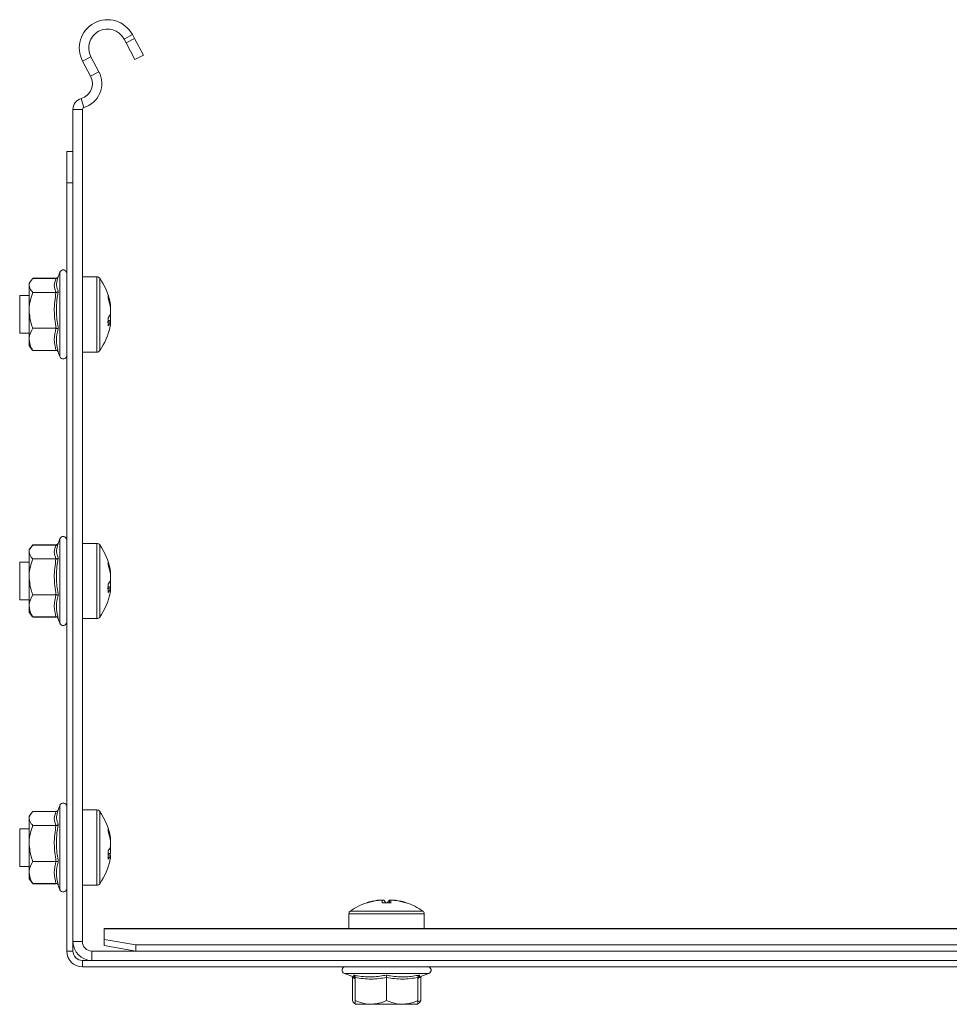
# Model space of a CAD drawing. Header units: millimetres. Extents: x -279 to 3721, y -878 to -13.
# Tile 21 of 26: x 2271 to 2419, y -170 to -13. Entities that reach past the tile are written whole.
import ezdxf

# ---------------------------------------------------------------- set-up
doc = ezdxf.new("R2010")
doc.units = ezdxf.units.MM

msp = doc.modelspace()

# ---------------------------------------------------------------- linework, layer by layer
at = {"color": 7, "linetype": 'Continuous', "lineweight": 0}
for p, q in [((2288.73, -15.12), (2287.41, -15.82)), ((2282.12, -18.65), (2280.79, -19.35)), ((2282.06, -21.74), (2283.39, -21.03)), ((2280.56, -25.31), (2280.98, -26.75)), ((2280.76, -27.04), (2279.26, -27.04)), ((2277.16, -53.52), (2277.16, -53.01)), ((2277.16, -66.46), (2277.16, -53.52)), ((2283.09, -53.74), (2283.09, -65.74)), ((2283.53, -53.97), (2283.53, -65.51)), ((2277.16, -96.02), (2277.16, -95.51)), ((2277.16, -108.96), (2277.16, -96.02)), ((2283.09, -96.24), (2283.09, -108.24)), ((2283.53, -96.47), (2283.53, -108.01)), ((2277.16, -138.52), (2277.16, -138.01)), ((2277.16, -151.46), (2277.16, -138.52)), ((2283.09, -138.74), (2283.09, -150.74)), ((2283.53, -138.97), (2283.53, -150.51)), ((2323.26, -155.31), (2329.26, -155.31)), ((2323.49, -154.87), (2329.26, -154.87)), ((2329.26, -154.87), (2335.04, -154.87)), ((2329.26, -155.31), (2335.26, -155.31)), ((2284.26, -157.69), (2574.26, -157.69)), ((2279.26, -159.74), (2280.76, -159.74)), ((2278.26, -161.24), (2279.26, -161.24)), ((2282.26, -161.24), (2282.26, -162.74)), ((2280.76, -162.74), (2280.76, -163.74)), ((2335.99, -164.84), (2322.54, -164.84)), ((2324.26, -165.67), (2323.81, -165.45)), ((2334.72, -165.45), (2334.26, -165.51))]:
    msp.add_line(p, q, dxfattribs=at)
at = {"color": 7, "linetype": 'Continuous', "lineweight": 15}
for p, q in [((2288.73, -15.12), (2289.06, -15.74)), ((2287.41, -15.82), (2287.74, -16.44)), ((2287.74, -16.44), (2289.06, -15.74)), ((2289.15, -19.09), (2287.74, -16.44)), ((2289.06, -15.74), (2290.48, -18.38)), ((2283.39, -21.03), (2282.12, -18.65)), ((2290.48, -18.38), (2289.15, -19.09)), ((2282.06, -21.74), (2280.79, -19.35)), ((2279.26, -159.74), (2279.26, -27.04)), ((2280.76, -159.74), (2280.76, -27.04)), ((2278.26, -33.74), (2279.26, -33.74)), ((2278.26, -38.74), (2278.26, -33.74)), ((2279.26, -38.74), (2278.26, -38.74)), ((2278.26, -161.24), (2278.26, -38.74)), ((2277.16, -53.01), (2276.78, -54.06)), ((2272.58, -54.33), (2272.26, -54.74)), ((2272.26, -55.12), (2272.26, -54.74)), ((2272.8, -54.05), (2272.58, -54.33)), ((2272.8, -54.05), (2272.86, -53.97)), ((2276.55, -53.97), (2272.86, -53.97)), ((2276.55, -54.01), (2272.86, -54.01)), ((2283.09, -53.74), (2280.76, -53.74)), ((2272.26, -55.12), (2272.26, -59.08)), ((2276.55, -56.22), (2272.86, -56.22)), ((2272.26, -56.74), (2270.76, -56.74)), ((2270.76, -56.74), (2270.76, -62.74)), ((2285.25, -58.22), (2285.19, -57.88)), ((2272.26, -59.08), (2272.26, -63.7)), ((2285.25, -58.23), (2285.25, -58.22)), ((2285.25, -58.57), (2285.25, -58.23)), ((2285.25, -58.77), (2285.25, -59.59)), ((2285.25, -59.59), (2285.25, -59.83)), ((2285.22, -60.91), (2285.25, -60.7)), ((2285.25, -59.88), (2285.25, -59.83)), ((2285.25, -60.7), (2285.25, -59.88)), ((2285.25, -60.9), (2285.25, -61.24)), ((2270.76, -62.74), (2272.26, -62.74)), ((2276.55, -61.94), (2272.86, -61.94)), ((2285.19, -61.6), (2285.25, -61.25)), ((2285.25, -61.24), (2285.25, -61.25)), ((2272.26, -63.7), (2272.26, -64.74)), ((2272.26, -64.74), (2272.58, -65.15)), ((2276.55, -65.46), (2272.86, -65.46)), ((2276.55, -65.51), (2272.86, -65.51)), ((2276.86, -65.64), (2277.16, -66.46)), ((2280.76, -65.74), (2283.09, -65.74)), ((2277.16, -95.51), (2276.78, -96.56)), ((2272.58, -96.83), (2272.26, -97.24)), ((2272.26, -97.62), (2272.26, -97.24)), ((2272.8, -96.55), (2272.58, -96.83)), ((2272.8, -96.55), (2272.86, -96.47)), ((2276.55, -96.47), (2272.86, -96.47)), ((2276.55, -96.51), (2272.86, -96.51)), ((2283.09, -96.24), (2280.76, -96.24)), ((2272.26, -97.62), (2272.26, -101.58)), ((2276.55, -98.72), (2272.86, -98.72)), ((2272.26, -99.24), (2270.76, -99.24)), ((2270.76, -99.24), (2270.76, -105.24)), ((2285.25, -100.72), (2285.19, -100.38)), ((2272.26, -101.58), (2272.26, -106.2)), ((2285.25, -100.73), (2285.25, -100.72)), ((2285.25, -101.07), (2285.25, -100.73)), ((2285.25, -101.27), (2285.25, -102.09)), ((2285.22, -103.41), (2285.25, -103.2)), ((2285.25, -102.09), (2285.25, -102.33)), ((2285.25, -102.38), (2285.25, -102.33)), ((2285.25, -103.2), (2285.25, -102.38)), ((2285.25, -103.4), (2285.25, -103.74)), ((2276.55, -104.44), (2272.86, -104.44)), ((2285.19, -104.1), (2285.25, -103.75)), ((2285.25, -103.74), (2285.25, -103.75)), ((2270.76, -105.24), (2272.26, -105.24)), ((2272.26, -106.2), (2272.26, -107.24)), ((2272.26, -107.24), (2272.58, -107.65)), ((2272.58, -107.65), (2272.72, -107.83)), ((2276.55, -107.96), (2272.86, -107.96)), ((2276.55, -108.01), (2272.86, -108.01)), ((2276.86, -108.14), (2277.16, -108.96)), ((2280.76, -108.24), (2283.09, -108.24)), ((2277.16, -138.01), (2276.78, -139.06)), ((2272.58, -139.33), (2272.26, -139.74)), ((2272.8, -139.05), (2272.58, -139.33)), ((2272.8, -139.05), (2272.86, -138.97)), ((2276.55, -138.97), (2272.86, -138.97)), ((2276.55, -139.01), (2272.86, -139.01)), ((2283.09, -138.74), (2280.76, -138.74)), ((2272.26, -140.12), (2272.26, -139.74)), ((2272.26, -140.12), (2272.26, -144.08)), ((2276.55, -141.22), (2272.86, -141.22)), ((2272.26, -141.74), (2270.76, -141.74)), ((2270.76, -141.74), (2270.76, -147.74)), ((2272.26, -144.08), (2272.26, -148.7)), ((2285.25, -143.22), (2285.19, -142.88)), ((2285.25, -143.23), (2285.25, -143.22)), ((2285.25, -143.57), (2285.25, -143.23)), ((2285.25, -143.77), (2285.25, -144.59)), ((2285.25, -145.9), (2284.87, -145.89)), ((2285.25, -144.59), (2285.25, -144.83)), ((2285.25, -144.88), (2285.25, -144.83)), ((2285.25, -145.7), (2285.25, -144.88)), ((2285.25, -145.9), (2285.25, -146.24)), ((2276.55, -146.94), (2272.86, -146.94)), ((2285.19, -146.6), (2285.25, -146.25)), ((2285.25, -146.24), (2285.25, -146.25)), ((2270.76, -147.74), (2272.26, -147.74)), ((2272.26, -148.7), (2272.26, -149.74)), ((2272.26, -149.74), (2272.58, -150.15)), ((2276.55, -150.46), (2272.86, -150.46)), ((2276.55, -150.51), (2272.86, -150.51)), ((2276.86, -150.64), (2277.16, -151.46)), ((2280.76, -150.74), (2283.09, -150.74)), ((2327.93, -153.15), (2327.82, -153.15)), ((2327.93, -153.15), (2328.55, -153.15)), ((2328.55, -153.15), (2328.82, -153.15)), ((2328.55, -153.15), (2328.55, -153.56)), ((2329.97, -153.15), (2329.71, -153.15)), ((2329.97, -153.56), (2329.97, -153.15)), ((2329.97, -153.15), (2330.6, -153.15)), ((2330.6, -153.15), (2330.71, -153.15)), ((2332.36, -153.56), (2332.37, -153.53)), ((2323.26, -155.31), (2323.26, -157.64)), ((2335.26, -157.64), (2335.26, -155.31)), ((2284.26, -157.69), (2284.26, -157.64)), ((2284.26, -157.64), (2574.26, -157.64)), ((2284.26, -157.69), (2284.26, -159.38)), ((2279.26, -161.24), (2279.26, -159.74)), ((2284.26, -159.38), (2289.26, -160.25)), ((2284.26, -160.37), (2284.26, -159.38)), ((2576.26, -161.24), (2282.26, -161.24)), ((2289.26, -161.24), (2284.26, -160.37)), ((2289.26, -160.25), (2569.26, -160.25)), ((2289.26, -160.25), (2289.26, -161.24)), ((2282.26, -162.74), (2280.76, -162.74)), ((2576.26, -162.74), (2282.26, -162.74)), ((2577.76, -163.74), (2280.76, -163.74)), ((2322.54, -164.84), (2324.01, -165.37)), ((2334.52, -165.37), (2335.99, -164.84)), ((2323.81, -165.45), (2323.81, -169.14)), ((2324.02, -165.33), (2324.03, -165.35)), ((2324.26, -165.45), (2324.26, -169.14)), ((2329.26, -165.45), (2329.26, -169.14)), ((2334.26, -165.45), (2334.26, -169.14)), ((2334.5, -165.33), (2334.5, -165.35)), ((2334.72, -165.45), (2334.72, -169.14)), ((2334.3, -169.33), (2334.72, -169.14)), ((2324.26, -169.74), (2326.76, -169.74)), ((2326.76, -169.74), (2331.76, -169.74)), ((2334.26, -169.74), (2331.76, -169.74))]:
    msp.add_line(p, q, dxfattribs=at)
at = {"color": 7, "linetype": 'Continuous', "lineweight": 15, "flags": 128}
for points in [[(2285.25, -59.88), (2285.22, -59.8), (2285.19, -59.74)], [(2285.25, -61.24), (2285.22, -61.45), (2285.19, -61.6)], [(2285.25, -102.38), (2285.22, -102.3), (2285.19, -102.24)], [(2285.25, -103.74), (2285.22, -103.95), (2285.19, -104.1)], [(2285.25, -144.88), (2285.22, -144.8), (2285.19, -144.74)], [(2285.25, -146.24), (2285.22, -146.45), (2285.19, -146.6)], [(2326.17, -153.56), (2326.17, -153.55), (2326.16, -153.54), (2326.16, -153.53), (2326.16, -153.53)], [(2332.4, -153.54), (2332.41, -153.55), (2332.43, -153.56)]]:
    msp.add_lwpolyline(points, dxfattribs=at)
at = {"color": 7, "linetype": 'Continuous', "lineweight": 15}
for centre, radius, start, end in [((2284.76, -17.24), 4.5, 28.0725, 208.0725), ((2284.76, -17.24), 3, 28.0725, 208.0725), ((2279.86, -22.91), 2.5, 286.2863, 28.0725), ((2279.86, -22.91), 4, 286.2863, 28.0725), ((2281.06, -27.04), 1.8, 106.2863, 180), ((2281.06, -27.04), 0.3, 106.2863, 180), ((2277.7, -53.2), 0.567, 0, 160), ((2283.09, -54.28), 0.54, 35.2515, 90), ((2275.36, -59.74), 10, 10.7158, 35.2515), ((2276.71, -59.48), 8.63, 8.3472, 19.4535), ((2283.25, -56.88), 1.62, 350.3702, 9.6298), ((2276.71, -60.02), 8.63, 8.3473, 19.4534), ((2283.24, -58.84), 2.15, 318.5948, 339.5619), ((2275.43, -60.92), 9.44, 356.0146, 3.9854), ((2283.24, -60.15), 2.15, 318.5947, 339.5614), ((2275.36, -59.74), 10, 324.7485, 349.2842), ((2283.09, -65.2), 0.54, 270, 324.7485), ((2277.7, -66.27), 0.567, 200, 0), ((2277.7, -95.7), 0.567, 0, 160), ((2283.09, -96.78), 0.54, 35.2515, 90), ((2275.36, -102.24), 10, 10.7158, 35.2515), ((2276.71, -101.98), 8.63, 8.3473, 19.4535), ((2283.25, -99.38), 1.62, 350.3703, 9.6297), ((2276.71, -102.52), 8.63, 8.3473, 19.4534), ((2283.24, -101.34), 2.15, 318.5954, 339.5613), ((2275.43, -103.42), 9.44, 356.0146, 3.9854), ((2283.24, -102.65), 2.15, 318.5954, 339.5613), ((2275.36, -102.24), 10, 324.7485, 349.2842), ((2283.09, -107.7), 0.54, 270, 324.7485), ((2277.7, -108.77), 0.567, 200, 0), ((2277.7, -138.2), 0.567, 0, 160), ((2283.09, -139.28), 0.54, 35.2515, 90), ((2275.36, -144.74), 10, 10.7158, 35.2515), ((2276.71, -144.48), 8.63, 8.3473, 19.4535), ((2283.25, -141.88), 1.62, 350.3703, 9.6297), ((2276.71, -145.02), 8.63, 8.3473, 19.4534), ((2283.24, -143.84), 2.15, 318.5954, 339.5612), ((2275.43, -145.92), 9.44, 356.0146, 3.9854), ((2283.24, -145.15), 2.15, 318.5954, 339.5612), ((2275.36, -144.74), 10, 324.7485, 349.2842), ((2283.09, -150.2), 0.54, 270, 324.7485), ((2277.7, -151.27), 0.567, 200, 0), ((2329.26, -163.04), 10, 108.0819, 125.2515), ((2329.13, -162.71), 9.65, 97.849, 108.3722), ((2326.22, -153.9), 0.371, 86.3129, 98.3866), ((2329.26, -163.04), 9.97, 97.7067, 108.0605), ((2329.26, -164.58), 11.05, 86.3159, 93.6841), ((2328.02, -154.15), 1.28, 27.7202, 51.2507), ((2330.51, -154.15), 1.28, 128.7494, 152.2784), ((2329.85, -164.21), 10.68, 89.3168, 91.5553), ((2329.26, -163.04), 9.97, 71.9395, 82.2933), ((2329.39, -162.71), 9.65, 71.6277, 82.1511), ((2329.26, -163.04), 10, 54.7485, 71.9181), ((2323.8, -155.31), 0.54, 125.2515, 180), ((2334.72, -155.31), 0.54, 0, 54.7485), ((2282.26, -159.74), 3, 180, 270), ((2282.26, -159.74), 1.5, 180, 270), ((2280.76, -161.24), 2.5, 180, 270), ((2280.76, -161.24), 1.5, 180, 270), ((2322.73, -164.3), 0.567, 90, 250), ((2335.8, -164.3), 0.567, 290, 90), ((2323.9, -165.72), 0.36, 7.1765, 72.3276), ((2334.62, -165.72), 0.36, 108.0726, 172.8521)]:
    msp.add_arc(centre, radius, start, end, dxfattribs=at)
for points, knots in [([(2272.26, -55.12), (2272.27, -55.06), (2272.29, -54.7), (2272.55, -54.32), (2272.85, -54.03), (2272.86, -54.01)], [0, 0, 0, 0, 0.148485, 0.965564, 1, 1, 1, 1]), ([(2276.55, -53.97), (2276.59, -53.96), (2276.67, -53.95), (2276.78, -53.89), (2276.86, -53.81), (2276.89, -53.74), (2276.9, -53.72)], [0, 0, 0, 0, 0.261167, 0.521287, 0.809961, 1, 1, 1, 1]), ([(2276.55, -54.01), (2276.59, -54.01), (2276.67, -54), (2276.77, -53.94), (2276.84, -53.88), (2276.86, -53.84), (2276.86, -53.84)], [0, 0, 0, 0, 0.318075, 0.634877, 0.986456, 1, 1, 1, 1]), ([(2276.8, -54.06), (2276.7, -54.41), (2276.52, -55.09), (2276.79, -55.73), (2276.92, -56.04)], [0, 0, 0, 0, 0.52401, 1, 1, 1, 1]), ([(2272.86, -56.22), (2272.77, -56.12), (2272.43, -55.77), (2272.33, -55.39), (2272.26, -55.12)], [0, 0, 0, 0, 0.263256, 1, 1, 1, 1]), ([(2272.86, -56.22), (2272.59, -57.06), (2272.28, -58), (2272.27, -58.98), (2272.26, -59.08)], [0, 0, 0, 0, 0.896036, 1, 1, 1, 1]), ([(2276.55, -56.22), (2276.59, -56.22), (2276.67, -56.21), (2276.78, -56.17), (2276.87, -56.11), (2276.91, -56.07), (2276.92, -56.04), (2276.92, -56.04)], [0, 0, 0, 0, 0.236177, 0.471415, 0.732473, 0.992107, 1, 1, 1, 1]), ([(2272.26, -59.08), (2272.34, -59.86), (2272.45, -60.84), (2272.79, -61.76), (2272.86, -61.94)], [0, 0, 0, 0, 0.8014618, 1, 1, 1, 1]), ([(2285.25, -60.9), (2285.12, -60.9), (2284.95, -60.89), (2284.78, -60.89), (2284.73, -60.89)], [0, 0, 0, 0, 0.727019, 1, 1, 1, 1]), ([(2285.25, -60.7), (2285.12, -60.69), (2284.97, -60.68), (2284.82, -60.67), (2284.8, -60.67)], [0, 0, 0, 0, 0.8326862, 1, 1, 1, 1]), ([(2272.86, -61.94), (2272.59, -62.46), (2272.28, -63.04), (2272.27, -63.64), (2272.26, -63.7)], [0, 0, 0, 0, 0.89604, 1, 1, 1, 1]), ([(2276.55, -61.94), (2276.59, -61.94), (2276.67, -61.95), (2276.78, -61.97), (2276.87, -62.01), (2276.91, -62.04), (2276.92, -62.05), (2276.92, -62.05)], [0, 0, 0, 0, 0.236181, 0.471408, 0.73245, 0.992084, 1, 1, 1, 1]), ([(2272.26, -63.7), (2272.34, -64.18), (2272.45, -64.79), (2272.79, -65.35), (2272.86, -65.46)], [0, 0, 0, 0, 0.801463, 1, 1, 1, 1]), ([(2272.86, -65.46), (2272.76, -65.37), (2272.64, -65.27), (2272.6, -65.16), (2272.6, -65.15)], [0, 0, 0, 0, 0.9064365, 1, 1, 1, 1]), ([(2276.92, -65.75), (2276.92, -65.75), (2276.91, -65.71), (2276.87, -65.63), (2276.78, -65.54), (2276.67, -65.47), (2276.59, -65.46), (2276.55, -65.46)], [0, 0, 0, 0, 0.007915, 0.267542, 0.528596, 0.763824, 1, 1, 1, 1]), ([(2272.26, -97.62), (2272.27, -97.56), (2272.29, -97.2), (2272.55, -96.82), (2272.85, -96.53), (2272.86, -96.51)], [0, 0, 0, 0, 0.148485, 0.965564, 1, 1, 1, 1]), ([(2276.55, -96.47), (2276.59, -96.46), (2276.67, -96.45), (2276.78, -96.39), (2276.86, -96.31), (2276.89, -96.24), (2276.9, -96.22)], [0, 0, 0, 0, 0.261033, 0.521021, 0.809554, 1, 1, 1, 1]), ([(2276.55, -96.51), (2276.59, -96.51), (2276.67, -96.5), (2276.77, -96.44), (2276.84, -96.38), (2276.86, -96.34), (2276.86, -96.34)], [0, 0, 0, 0, 0.318074, 0.63487, 0.986447, 1, 1, 1, 1]), ([(2276.8, -96.56), (2276.7, -96.91), (2276.52, -97.59), (2276.79, -98.23), (2276.92, -98.54)], [0, 0, 0, 0, 0.52401, 1, 1, 1, 1]), ([(2272.86, -98.72), (2272.77, -98.62), (2272.43, -98.27), (2272.33, -97.89), (2272.26, -97.62)], [0, 0, 0, 0, 0.263257, 1, 1, 1, 1]), ([(2272.86, -98.72), (2272.59, -99.56), (2272.28, -100.5), (2272.27, -101.48), (2272.26, -101.58)], [0, 0, 0, 0, 0.896036, 1, 1, 1, 1]), ([(2276.55, -98.72), (2276.59, -98.72), (2276.67, -98.71), (2276.78, -98.67), (2276.87, -98.61), (2276.91, -98.57), (2276.92, -98.54), (2276.92, -98.54)], [0, 0, 0, 0, 0.236176, 0.47141, 0.732466, 0.992103, 1, 1, 1, 1]), ([(2272.26, -101.58), (2272.34, -102.36), (2272.45, -103.34), (2272.79, -104.26), (2272.86, -104.44)], [0, 0, 0, 0, 0.801461, 1, 1, 1, 1]), ([(2285.25, -103.4), (2285.12, -103.4), (2284.95, -103.39), (2284.78, -103.39), (2284.73, -103.39)], [0, 0, 0, 0, 0.727019, 1, 1, 1, 1]), ([(2285.25, -103.2), (2285.12, -103.19), (2284.97, -103.18), (2284.82, -103.17), (2284.8, -103.17)], [0, 0, 0, 0, 0.8326857, 1, 1, 1, 1]), ([(2272.86, -104.44), (2272.59, -104.96), (2272.28, -105.54), (2272.27, -106.14), (2272.26, -106.2)], [0, 0, 0, 0, 0.896041, 1, 1, 1, 1]), ([(2276.55, -104.44), (2276.59, -104.44), (2276.67, -104.45), (2276.78, -104.47), (2276.87, -104.51), (2276.91, -104.54), (2276.92, -104.55), (2276.92, -104.55)], [0, 0, 0, 0, 0.236182, 0.471409, 0.732452, 0.992085, 1, 1, 1, 1]), ([(2272.26, -106.2), (2272.34, -106.68), (2272.45, -107.29), (2272.79, -107.85), (2272.86, -107.96)], [0, 0, 0, 0, 0.801464, 1, 1, 1, 1]), ([(2272.86, -107.96), (2272.76, -107.87), (2272.64, -107.77), (2272.6, -107.66), (2272.6, -107.65)], [0, 0, 0, 0, 0.906438, 1, 1, 1, 1]), ([(2276.92, -108.25), (2276.92, -108.25), (2276.91, -108.21), (2276.87, -108.13), (2276.78, -108.04), (2276.67, -107.97), (2276.59, -107.96), (2276.55, -107.96)], [0, 0, 0, 0, 0.007915, 0.267544, 0.5286, 0.763823, 1, 1, 1, 1]), ([(2272.26, -140.12), (2272.27, -140.06), (2272.29, -139.7), (2272.55, -139.32), (2272.85, -139.03), (2272.86, -139.01)], [0, 0, 0, 0, 0.1484851, 0.9655635, 1, 1, 1, 1]), ([(2276.55, -138.97), (2276.59, -138.96), (2276.67, -138.95), (2276.78, -138.89), (2276.86, -138.81), (2276.89, -138.74), (2276.9, -138.72)], [0, 0, 0, 0, 0.261166, 0.521283, 0.809962, 1, 1, 1, 1]), ([(2276.55, -139.01), (2276.59, -139.01), (2276.67, -139), (2276.77, -138.94), (2276.84, -138.88), (2276.86, -138.84), (2276.86, -138.84)], [0, 0, 0, 0, 0.318073, 0.634872, 0.986452, 1, 1, 1, 1]), ([(2276.8, -139.06), (2276.7, -139.41), (2276.52, -140.09), (2276.79, -140.73), (2276.92, -141.04)], [0, 0, 0, 0, 0.52401, 1, 1, 1, 1]), ([(2272.86, -141.22), (2272.77, -141.12), (2272.43, -140.77), (2272.33, -140.39), (2272.26, -140.12)], [0, 0, 0, 0, 0.263257, 1, 1, 1, 1]), ([(2272.86, -141.22), (2272.59, -142.06), (2272.28, -143), (2272.27, -143.98), (2272.26, -144.08)], [0, 0, 0, 0, 0.896037, 1, 1, 1, 1]), ([(2276.55, -141.22), (2276.59, -141.22), (2276.67, -141.21), (2276.78, -141.17), (2276.87, -141.11), (2276.91, -141.07), (2276.92, -141.04), (2276.92, -141.04)], [0, 0, 0, 0, 0.236177, 0.471411, 0.732469, 0.992106, 1, 1, 1, 1]), ([(2272.26, -144.08), (2272.34, -144.86), (2272.45, -145.84), (2272.79, -146.76), (2272.86, -146.94)], [0, 0, 0, 0, 0.8014613, 1, 1, 1, 1]), ([(2285.25, -145.7), (2285.12, -145.69), (2284.97, -145.68), (2284.82, -145.67), (2284.8, -145.67)], [0, 0, 0, 0, 0.832686, 1, 1, 1, 1]), ([(2272.86, -146.94), (2272.59, -147.46), (2272.28, -148.04), (2272.27, -148.64), (2272.26, -148.7)], [0, 0, 0, 0, 0.896041, 1, 1, 1, 1]), ([(2276.55, -146.94), (2276.59, -146.94), (2276.67, -146.95), (2276.78, -146.97), (2276.87, -147.01), (2276.91, -147.04), (2276.92, -147.05), (2276.92, -147.05)], [0, 0, 0, 0, 0.236182, 0.471409, 0.732451, 0.992085, 1, 1, 1, 1]), ([(2272.26, -148.7), (2272.34, -149.18), (2272.45, -149.79), (2272.79, -150.35), (2272.86, -150.46)], [0, 0, 0, 0, 0.801464, 1, 1, 1, 1]), ([(2272.86, -150.46), (2272.76, -150.37), (2272.64, -150.27), (2272.6, -150.16), (2272.6, -150.15)], [0, 0, 0, 0, 0.906438, 1, 1, 1, 1]), ([(2276.92, -150.75), (2276.92, -150.75), (2276.91, -150.71), (2276.87, -150.63), (2276.78, -150.54), (2276.67, -150.47), (2276.59, -150.46), (2276.55, -150.46)], [0, 0, 0, 0, 0.007915, 0.267544, 0.528599, 0.763824, 1, 1, 1, 1]), ([(2329.72, -153.55), (2329.72, -153.54), (2329.71, -153.41), (2329.71, -153.28), (2329.71, -153.15)], [0, 0, 0, 0, 0.033455, 1, 1, 1, 1]), ([(2323.76, -165.28), (2323.77, -165.3), (2323.8, -165.35), (2323.81, -165.41), (2323.81, -165.45)], [0, 0, 0, 0, 0.336298, 1, 1, 1, 1]), ([(2324.01, -165.08), (2324.01, -165.08), (2324.05, -165.09), (2324.12, -165.14), (2324.2, -165.22), (2324.25, -165.33), (2324.26, -165.41), (2324.26, -165.45)], [0, 0, 0, 0, 0.007919, 0.26753, 0.528595, 0.763813, 1, 1, 1, 1]), ([(2329.26, -165.08), (2329.26, -165.08), (2329.26, -165.09), (2329.26, -165.14), (2329.26, -165.22), (2329.26, -165.33), (2329.26, -165.41), (2329.26, -165.45)], [0, 0, 0, 0, 0.007881, 0.267536, 0.528605, 0.763818, 1, 1, 1, 1]), ([(2334.26, -165.45), (2334.27, -165.41), (2334.28, -165.33), (2334.33, -165.22), (2334.41, -165.14), (2334.48, -165.09), (2334.52, -165.08), (2334.52, -165.08)], [0, 0, 0, 0, 0.236188, 0.471398, 0.732461, 0.992081, 1, 1, 1, 1]), ([(2334.72, -165.45), (2334.72, -165.41), (2334.73, -165.35), (2334.76, -165.3), (2334.77, -165.28)], [0, 0, 0, 0, 0.663694, 1, 1, 1, 1]), ([(2323.81, -169.14), (2323.86, -169.23), (2324.03, -169.57), (2324.22, -169.67), (2324.35, -169.74)], [0, 0, 0, 0, 0.263256, 1, 1, 1, 1]), ([(2324.26, -169.14), (2325, -169.41), (2325.82, -169.72), (2326.68, -169.74), (2326.76, -169.74)], [0, 0, 0, 0, 0.896038, 1, 1, 1, 1]), ([(2324.26, -169.74), (2324.26, -169.73), (2324.26, -169.71), (2324.26, -169.45), (2324.26, -169.15), (2324.26, -169.14)], [0, 0, 0, 0, 0.14849, 0.96557, 1, 1, 1, 1]), ([(2326.76, -169.74), (2327.45, -169.66), (2328.31, -169.56), (2329.11, -169.21), (2329.26, -169.14)], [0, 0, 0, 0, 0.801461, 1, 1, 1, 1]), ([(2329.26, -169.14), (2330, -169.41), (2330.82, -169.72), (2331.68, -169.74), (2331.76, -169.74)], [0, 0, 0, 0, 0.896038, 1, 1, 1, 1]), ([(2331.76, -169.74), (2332.45, -169.66), (2333.31, -169.56), (2334.11, -169.21), (2334.26, -169.14)], [0, 0, 0, 0, 0.801461, 1, 1, 1, 1]), ([(2334.26, -169.74), (2334.26, -169.73), (2334.26, -169.71), (2334.26, -169.45), (2334.26, -169.15), (2334.26, -169.14)], [0, 0, 0, 0, 0.14849, 0.96557, 1, 1, 1, 1]), ([(2334.35, -169.61), (2334.47, -169.51), (2334.59, -169.39), (2334.71, -169.15), (2334.72, -169.14)], [0, 0, 0, 0, 0.949877, 1, 1, 1, 1])]:
    msp.add_open_spline(points, degree=3, knots=knots, dxfattribs=at)
at = {"color": 7, "linetype": 'Continuous', "lineweight": 0}
for points, knots in [([(2276.55, -56.22), (2276.42, -55.86), (2276.15, -55.12), (2276.41, -54.39), (2276.55, -54.01)], [0, 0, 0, 0, 0.492145, 1, 1, 1, 1]), ([(2276.55, -61.94), (2276.42, -61), (2276.15, -59.1), (2276.41, -57.19), (2276.55, -56.22)], [0, 0, 0, 0, 0.492148, 1, 1, 1, 1]), ([(2276.92, -56.04), (2276.88, -56.27), (2276.67, -57.45), (2276.53, -59.48), (2276.8, -61.24), (2276.92, -62.05)], [0, 0, 0, 0, 0.118083, 0.592259, 1, 1, 1, 1]), ([(2276.55, -65.46), (2276.42, -64.88), (2276.15, -63.71), (2276.41, -62.54), (2276.55, -61.94)], [0, 0, 0, 0, 0.492147, 1, 1, 1, 1]), ([(2276.92, -62.05), (2276.88, -62.2), (2276.67, -62.91), (2276.53, -64.15), (2276.8, -65.24), (2276.92, -65.75)], [0, 0, 0, 0, 0.1180836, 0.5922568, 1, 1, 1, 1]), ([(2276.55, -98.72), (2276.42, -98.36), (2276.15, -97.62), (2276.41, -96.89), (2276.55, -96.51)], [0, 0, 0, 0, 0.492144, 1, 1, 1, 1]), ([(2276.55, -104.44), (2276.42, -103.5), (2276.15, -101.6), (2276.41, -99.69), (2276.55, -98.72)], [0, 0, 0, 0, 0.492148, 1, 1, 1, 1]), ([(2276.92, -98.54), (2276.88, -98.77), (2276.67, -99.95), (2276.53, -101.98), (2276.8, -103.74), (2276.92, -104.55)], [0, 0, 0, 0, 0.118084, 0.592258, 1, 1, 1, 1]), ([(2276.55, -107.96), (2276.42, -107.38), (2276.15, -106.21), (2276.41, -105.04), (2276.55, -104.44)], [0, 0, 0, 0, 0.492147, 1, 1, 1, 1]), ([(2276.92, -104.55), (2276.88, -104.7), (2276.67, -105.41), (2276.53, -106.65), (2276.8, -107.74), (2276.92, -108.25)], [0, 0, 0, 0, 0.118084, 0.592257, 1, 1, 1, 1]), ([(2276.55, -141.22), (2276.42, -140.86), (2276.15, -140.12), (2276.41, -139.39), (2276.55, -139.01)], [0, 0, 0, 0, 0.492144, 1, 1, 1, 1]), ([(2276.55, -146.94), (2276.42, -146), (2276.15, -144.1), (2276.41, -142.19), (2276.55, -141.22)], [0, 0, 0, 0, 0.492148, 1, 1, 1, 1]), ([(2276.92, -141.04), (2276.88, -141.27), (2276.67, -142.45), (2276.53, -144.48), (2276.8, -146.24), (2276.92, -147.05)], [0, 0, 0, 0, 0.118084, 0.592258, 1, 1, 1, 1]), ([(2276.55, -150.46), (2276.42, -149.88), (2276.15, -148.71), (2276.41, -147.54), (2276.55, -146.94)], [0, 0, 0, 0, 0.492147, 1, 1, 1, 1]), ([(2276.92, -147.05), (2276.88, -147.2), (2276.67, -147.91), (2276.53, -149.15), (2276.8, -150.24), (2276.92, -150.75)], [0, 0, 0, 0, 0.118084, 0.592257, 1, 1, 1, 1]), ([(2324.03, -165.35), (2324.03, -165.36), (2324.03, -165.42), (2324.02, -165.24), (2324.01, -165.08)], [0, 0, 0, 0, 0.119403, 1, 1, 1, 1]), ([(2324.01, -165.08), (2324.22, -165.12), (2325.25, -165.33), (2327.03, -165.47), (2328.56, -165.2), (2329.26, -165.08)], [0, 0, 0, 0, 0.118083, 0.592259, 1, 1, 1, 1]), ([(2329.26, -165.45), (2328.44, -165.58), (2326.78, -165.85), (2325.11, -165.59), (2324.26, -165.45)], [0, 0, 0, 0, 0.492148, 1, 1, 1, 1]), ([(2329.26, -165.08), (2329.47, -165.12), (2330.49, -165.33), (2332.26, -165.47), (2333.8, -165.2), (2334.52, -165.08)], [0, 0, 0, 0, 0.1180822, 0.5922574, 1, 1, 1, 1]), ([(2334.26, -165.45), (2333.44, -165.58), (2331.78, -165.85), (2330.11, -165.59), (2329.26, -165.45)], [0, 0, 0, 0, 0.492148, 1, 1, 1, 1]), ([(2334.52, -165.08), (2334.52, -165.12), (2334.51, -165.3), (2334.5, -165.32), (2334.5, -165.33)], [0, 0, 0, 0, 0.236155, 1, 1, 1, 1])]:
    msp.add_open_spline(points, degree=3, knots=knots, dxfattribs=at)

doc.saveas('drawing.dxf')
